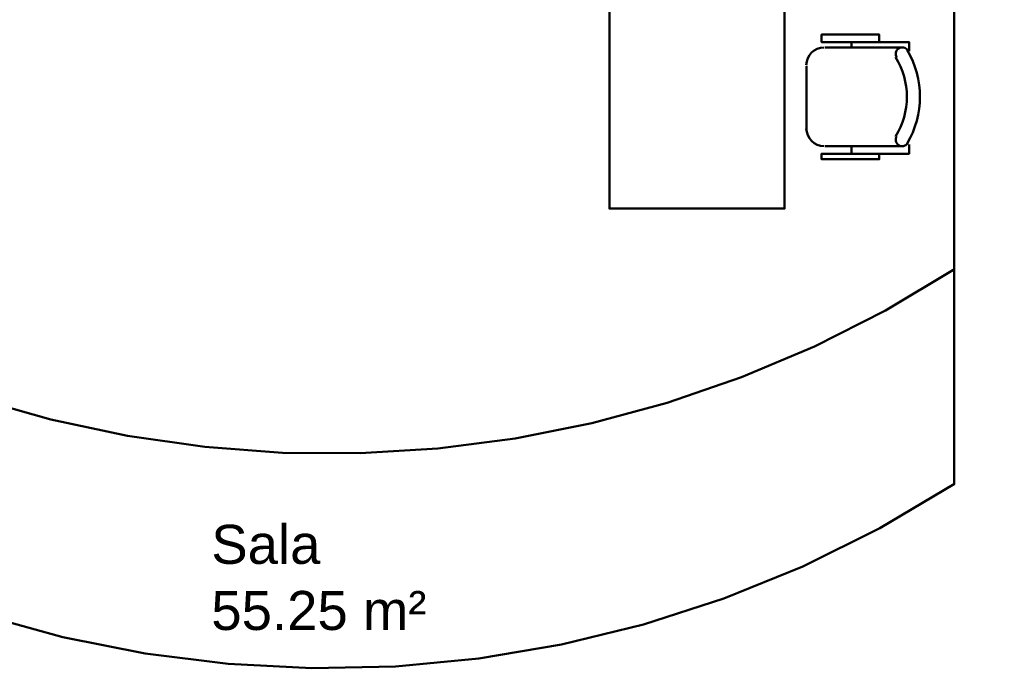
# Model space of a CAD drawing. Header units: metres. Extents: x -1 to 444, y -6 to 31.
# Tile 20 of 76: x 411.21 to 415.67, y 20.4 to 23.34. Entities that reach past the tile are written whole.
import ezdxf

# ---------------------------------------------------------------- set-up
doc = ezdxf.new("R2010")
doc.units = ezdxf.units.M
doc.linetypes.add('CONTINUA', pattern=[0])
doc.linetypes.add('VERDECKT', pattern=[9.525, 6.35, -3.175])
doc.layers.add('PA LOCALS', color=7, linetype='CONTINUA', lineweight=25)
doc.layers.add('PA MOBLES', color=7, linetype='CONTINUA', lineweight=25)
doc.styles.add('ARIAL', font='arial.ttf')

msp = doc.modelspace()

# ---------------------------------------------------------------- linework, layer by layer
at = {"layer": 'PA MOBLES', "color": 202, "linetype": 'VERDECKT', "lineweight": 50, "transparency": 33554687}
msp.add_line((415.4465, 24.1512), (415.4465, 21.2365), dxfattribs=at)
at = {"layer": 'PA MOBLES', "color": 202, "linetype": 'CONTINUA', "lineweight": 50, "transparency": 33554687}
for p, q in [((414.9798, 23.241), (414.9798, 23.2157)), ((415.2163, 23.2157), (414.8615, 23.2157)), ((414.7771, 23.1312), (414.7771, 22.8441)), ((414.8615, 22.7681), (415.2163, 22.7681)), ((414.9798, 22.7343), (414.9798, 22.7681))]:
    msp.add_line(p, q, dxfattribs=at)
for points in [[(414.6767, 22.4855), (413.8827, 22.4855), (413.8827, 24.0855), (414.6767, 24.0855), (414.6767, 22.4855)], [(413.8827, 24.0855), (413.8827, 22.4855), (414.6767, 22.4855), (414.6767, 23.4859), (415.6735, 23.4859), (415.6735, 24.0855), (413.8827, 24.0855)]]:
    msp.add_lwpolyline(points, close=True, dxfattribs=at)
for points in [[(415.1065, 23.241), (415.1065, 23.2748), (414.8446, 23.2748), (414.8446, 23.241), (415.2417, 23.241), (415.2417, 23.1988)], [(414.7756, 23.1362), (414.7772, 23.1524), (414.7819, 23.1675), (414.7893, 23.1811), (414.7991, 23.193), (414.8109, 23.2028), (414.8246, 23.2101), (414.8396, 23.2148), (414.8558, 23.2165)], [(415.1857, 23.1709), (415.183, 23.1762), (415.1815, 23.1818), (415.181, 23.1875), (415.1817, 23.1931), (415.1834, 23.1984), (415.1861, 23.2034), (415.1898, 23.2079), (415.1944, 23.2116), (415.1997, 23.2144), (415.2052, 23.216), (415.2109, 23.2165), (415.2165, 23.2159), (415.2219, 23.2142), (415.2269, 23.2116), (415.2314, 23.2079), (415.2352, 23.2034)], [(414.8558, 22.7688), (414.8396, 22.7705), (414.8246, 22.7751), (414.8109, 22.7825), (414.7991, 22.7923), (414.7893, 22.8042), (414.7819, 22.8178), (414.7772, 22.8329), (414.7756, 22.8491)], [(415.1065, 22.7343), (415.1065, 22.709), (414.8446, 22.709), (414.8446, 22.7343), (415.2417, 22.7343), (415.2417, 22.7765)], [(415.2352, 22.7819), (415.2314, 22.7774), (415.2269, 22.7737), (415.2219, 22.7711), (415.2165, 22.7694), (415.2109, 22.7688), (415.2052, 22.7693), (415.1997, 22.7709), (415.1944, 22.7737), (415.1898, 22.7774), (415.1861, 22.7819), (415.1834, 22.7869), (415.1817, 22.7922), (415.181, 22.7978), (415.1815, 22.8035), (415.183, 22.8091), (415.1857, 22.8144)]]:
    msp.add_lwpolyline(points, dxfattribs=at)
at = {"layer": 'PA MOBLES', "color": 202, "linetype": 'VERDECKT', "lineweight": 50, "transparency": 33554687}
for centre, start in [((412.6108, 26.6034), 240.2526), ((412.6108, 25.6299), 235.4408)]:
    msp.add_arc(centre, 5.2291, start, 302.8508, dxfattribs=at)
at = {"layer": 'PA MOBLES', "color": 202, "linetype": 'CONTINUA', "lineweight": 50, "transparency": 33554687}
for centre, major_axis, start_param, end_param in [((414.873, 22.9927), (0.4178, 0), 5.751809, 6.814226), ((414.8899, 22.9927), (0.3418, 0), 5.728778, 6.837183)]:
    msp.add_ellipse(centre, major_axis=major_axis, ratio=0.999753, start_param=start_param, end_param=end_param, dxfattribs=at)

# ---------------------------------------------------------------- texts
at = {"layer": 'PA LOCALS', "color": 7, "linetype": 'CONTINUA', "lineweight": 25, "transparency": 33554687, "char_height": 0.177079, "attachment_point": 7, "style": 'ARIAL'}
for s, insert, width in [('\\W1.00;Sala', (412.0769, 20.872), 0.587488), ('\\W1.00;55.25 m²', (412.0769, 20.572), 1.068462)]:
    msp.add_mtext(s, dxfattribs=dict(at, insert=insert, width=width))

doc.saveas('drawing.dxf')
